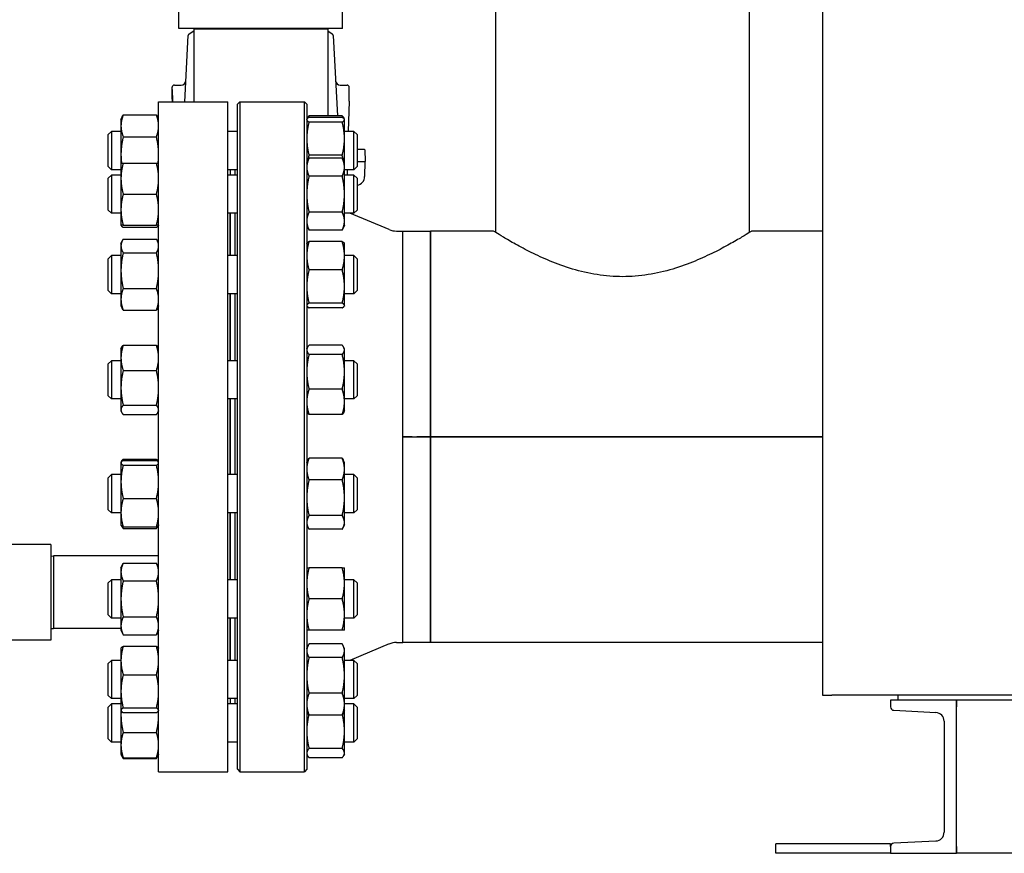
# Model space of a CAD drawing. Header units: inches. Extents: x 12 to 564, y 10 to 374.
# Tile 66 of 158: x 191 to 216, y 86 to 108. Entities that reach past the tile are written whole.
import ezdxf

# ---------------------------------------------------------------- set-up
doc = ezdxf.new("R2010")
doc.units = ezdxf.units.IN
doc.header["$LTSCALE"] = 16
doc.header["$MEASUREMENT"] = 0
doc.layers.add('Visible (ANSI)', color=7, linetype='Continuous', lineweight=30)

msp = doc.modelspace()

# ---------------------------------------------------------------- linework, layer by layer
at = {"layer": 'Visible (ANSI)'}
for p, q in [((211.595, 197.274), (211.595, 89.902)), ((203.058, 101.985), (203.058, 143.397)), ((209.683, 101.985), (209.683, 143.397)), ((194.777, 107.319), (194.777, 107.869)), ((199.057, 107.319), (199.057, 107.869)), ((199.057, 107.319), (194.777, 107.319)), ((195.167, 107.319), (195.167, 107.307)), ((195.167, 107.307), (198.667, 107.307)), ((195.167, 107.307), (195.167, 105.399)), ((198.666, 107.319), (198.667, 107.307)), ((198.667, 107.307), (198.667, 105.034)), ((194.932, 105.399), (195.023, 107.134)), ((195.023, 107.134), (195.023, 107.135)), ((195.049, 107.181), (195.167, 107.258)), ((198.667, 107.258), (198.784, 107.181)), ((198.811, 107.135), (198.811, 107.134)), ((198.811, 107.134), (198.921, 105.034)), ((194.601, 105.719), (194.603, 105.781)), ((194.601, 105.719), (194.609, 105.419)), ((194.662, 105.839), (194.836, 105.839)), ((198.997, 105.839), (199.172, 105.839)), ((199.224, 105.419), (199.232, 105.719)), ((199.224, 105.419), (199.232, 105.719)), ((199.232, 105.719), (199.231, 105.781)), ((194.597, 105.709), (194.602, 105.709)), ((194.597, 105.709), (194.602, 105.709)), ((194.597, 105.709), (194.605, 105.409)), ((194.597, 105.709), (194.597, 105.709)), ((194.602, 105.709), (194.597, 105.709)), ((194.251, 87.899), (194.251, 105.399)), ((194.251, 105.399), (196.061, 105.399)), ((194.605, 105.399), (194.605, 105.409)), ((194.61, 105.399), (194.609, 105.419)), ((194.609, 105.419), (194.61, 105.399)), ((196.061, 87.899), (196.061, 105.399)), ((196.311, 105.337), (196.373, 105.399)), ((196.311, 87.962), (196.311, 105.337)), ((196.373, 105.399), (196.373, 87.899)), ((196.373, 105.399), (198.058, 105.399)), ((198.058, 87.899), (198.058, 105.399)), ((198.121, 105.337), (198.058, 105.399)), ((198.121, 105.337), (198.121, 87.962)), ((199.224, 105.419), (199.204, 104.628)), ((199.224, 105.419), (199.204, 104.628)), ((193.267, 104.94), (193.298, 105.007)), ((193.325, 105.058), (194.192, 105.058)), ((194.251, 104.94), (194.22, 105.007)), ((198.121, 104.94), (198.124, 104.947)), ((198.124, 104.947), (198.134, 104.969)), ((199.046, 105.034), (198.179, 105.034)), ((199.046, 104.995), (198.179, 104.995)), ((199.102, 104.947), (199.092, 104.969)), ((199.105, 104.94), (199.102, 104.947)), ((193.267, 104.94), (193.267, 104.773)), ((193.267, 104.773), (193.267, 104.022)), ((199.046, 104.872), (198.179, 104.872)), ((199.105, 104.933), (199.105, 104.94)), ((199.105, 104.439), (199.105, 104.933)), ((192.936, 104.545), (193.019, 104.628)), ((192.936, 103.711), (192.936, 104.545)), ((193.019, 104.628), (193.019, 103.628)), ((193.267, 104.628), (193.019, 104.628)), ((193.325, 104.487), (194.192, 104.487)), ((196.311, 104.628), (196.061, 104.628)), ((199.353, 104.628), (199.105, 104.628)), ((199.105, 103.802), (199.105, 104.439)), ((199.353, 103.628), (199.353, 104.628)), ((199.436, 104.545), (199.353, 104.628)), ((199.436, 104.545), (199.436, 103.711)), ((193.267, 104.022), (193.267, 103.802)), ((198.121, 103.802), (198.179, 103.928)), ((199.046, 104.005), (198.179, 104.005)), ((199.046, 103.928), (198.179, 103.928)), ((199.105, 103.802), (199.046, 103.928)), ((199.436, 104.164), (199.616, 104.164)), ((199.636, 104.144), (199.643, 103.844)), ((192.936, 103.711), (193.019, 103.628)), ((193.267, 103.802), (193.267, 103.396)), ((193.325, 103.802), (194.192, 103.802)), ((199.105, 103.693), (199.105, 103.802)), ((199.105, 102.989), (199.105, 103.693)), ((199.436, 103.711), (199.353, 103.628)), ((199.436, 103.844), (199.643, 103.844)), ((199.633, 103.448), (199.643, 103.844)), ((192.936, 103.406), (193.019, 103.489)), ((192.936, 102.573), (192.936, 103.406)), ((193.267, 103.628), (193.019, 103.628)), ((193.019, 103.489), (193.019, 102.489)), ((193.267, 103.489), (193.019, 103.489)), ((196.311, 103.628), (196.061, 103.628)), ((196.311, 103.489), (196.061, 103.489)), ((196.126, 103.489), (196.126, 103.628)), ((196.246, 103.489), (196.246, 103.628)), ((199.046, 103.459), (198.179, 103.459)), ((199.353, 103.628), (199.105, 103.628)), ((199.353, 103.489), (199.105, 103.489)), ((199.178, 103.628), (199.174, 103.489)), ((199.353, 102.489), (199.353, 103.489)), ((199.436, 103.406), (199.353, 103.489)), ((199.436, 103.406), (199.436, 102.573)), ((193.267, 103.396), (193.267, 102.583)), ((193.325, 102.989), (194.192, 102.989)), ((199.105, 102.286), (199.105, 102.989)), ((192.936, 102.573), (193.019, 102.489)), ((193.267, 102.489), (193.019, 102.489)), ((193.267, 102.583), (193.267, 102.177)), ((196.311, 102.489), (196.061, 102.489)), ((196.121, 101.386), (196.121, 102.489)), ((196.126, 101.386), (196.126, 102.489)), ((196.246, 101.386), (196.246, 102.489)), ((196.251, 101.386), (196.251, 102.489)), ((199.046, 102.52), (198.179, 102.52)), ((199.353, 102.489), (199.105, 102.489)), ((200.272, 102.063), (199.249, 102.489)), ((199.436, 102.573), (199.353, 102.489)), ((193.267, 102.177), (193.27, 102.17)), ((193.325, 102.177), (194.192, 102.177)), ((193.325, 102.123), (194.192, 102.123)), ((194.251, 102.177), (194.248, 102.17)), ((198.121, 102.177), (198.179, 102.051)), ((199.105, 102.177), (199.046, 102.051)), ((199.105, 102.177), (199.105, 102.286)), ((199.046, 102.051), (198.179, 102.051)), ((200.464, 102.024), (200.631, 102.024)), ((200.631, 91.274), (200.631, 102.024)), ((200.631, 96.65), (200.631, 102.024)), ((202.996, 102.024), (201.356, 102.024)), ((201.356, 102.024), (201.356, 96.65)), ((201.356, 97.035), (201.356, 102.024)), ((211.595, 102.024), (209.746, 102.024)), ((193.267, 101.698), (193.298, 101.765)), ((193.267, 101.698), (193.267, 101.636)), ((193.267, 101.636), (193.267, 100.992)), ((193.325, 101.816), (194.192, 101.816)), ((194.251, 101.698), (194.22, 101.765)), ((198.121, 101.698), (198.124, 101.705)), ((199.046, 101.752), (198.179, 101.752)), ((199.105, 101.698), (199.102, 101.705)), ((199.105, 101.38), (199.105, 101.698)), ((192.936, 101.302), (193.019, 101.386)), ((193.019, 101.386), (193.019, 100.386)), ((193.267, 101.386), (193.019, 101.386)), ((193.325, 101.457), (194.192, 101.457)), ((196.311, 101.386), (196.061, 101.386)), ((199.353, 101.386), (199.105, 101.386)), ((199.105, 100.575), (199.105, 101.38)), ((199.353, 100.386), (199.353, 101.386)), ((199.436, 101.302), (199.353, 101.386)), ((192.936, 100.469), (192.936, 101.302)), ((199.436, 101.302), (199.436, 100.469)), ((193.267, 100.992), (193.267, 100.241)), ((199.046, 101.008), (198.179, 101.008)), ((199.105, 100.08), (199.105, 100.575)), ((192.936, 100.469), (193.019, 100.386)), ((193.267, 100.386), (193.019, 100.386)), ((193.325, 100.527), (194.192, 100.527)), ((196.311, 100.386), (196.061, 100.386)), ((196.121, 98.637), (196.121, 100.386)), ((196.126, 98.637), (196.126, 100.386)), ((196.246, 98.637), (196.246, 100.386)), ((196.251, 98.637), (196.251, 100.386)), ((199.353, 100.386), (199.105, 100.386)), ((199.436, 100.469), (199.353, 100.386)), ((193.267, 100.241), (193.267, 100.073)), ((193.267, 100.073), (193.298, 100.006)), ((194.251, 100.073), (194.22, 100.006)), ((198.121, 100.073), (198.124, 100.066)), ((199.046, 100.141), (198.179, 100.141)), ((199.105, 100.073), (199.102, 100.066)), ((199.105, 100.073), (199.105, 100.08)), ((193.325, 99.956), (194.192, 99.956)), ((199.046, 100.019), (198.179, 100.019)), ((193.325, 99.043), (194.192, 99.043)), ((199.046, 99.043), (198.179, 99.043)), ((193.267, 98.95), (193.28, 98.978)), ((193.267, 98.95), (193.267, 98.712)), ((194.251, 98.95), (194.238, 98.978)), ((198.121, 98.95), (198.134, 98.978)), ((199.046, 98.8), (198.179, 98.8)), ((199.105, 98.95), (199.092, 98.978)), ((199.105, 98.922), (199.105, 98.95)), ((199.105, 98.347), (199.105, 98.922)), ((192.936, 98.554), (193.019, 98.637)), ((192.936, 97.72), (192.936, 98.554)), ((193.019, 98.637), (193.019, 97.637)), ((193.267, 98.637), (193.019, 98.637)), ((193.267, 98.712), (193.267, 97.927)), ((196.311, 98.637), (196.061, 98.637)), ((199.353, 98.637), (199.105, 98.637)), ((199.353, 97.637), (199.353, 98.637)), ((199.436, 98.554), (199.353, 98.637)), ((199.436, 98.554), (199.436, 97.72)), ((193.325, 98.38), (194.192, 98.38)), ((199.105, 97.562), (199.105, 98.347)), ((193.267, 97.927), (193.267, 97.352)), ((199.046, 97.894), (198.179, 97.894)), ((192.936, 97.72), (193.019, 97.637)), ((193.267, 97.637), (193.019, 97.637)), ((196.311, 97.637), (196.061, 97.637)), ((196.121, 95.662), (196.121, 97.637)), ((196.126, 95.662), (196.126, 97.637)), ((196.246, 95.662), (196.246, 97.637)), ((196.251, 95.662), (196.251, 97.637)), ((199.353, 97.637), (199.105, 97.637)), ((199.105, 97.325), (199.105, 97.562)), ((199.436, 97.72), (199.353, 97.637)), ((193.267, 97.352), (193.267, 97.325)), ((193.267, 97.325), (193.28, 97.296)), ((193.325, 97.474), (194.192, 97.474)), ((193.325, 97.231), (194.192, 97.231)), ((194.251, 97.325), (194.238, 97.296)), ((198.121, 97.325), (198.134, 97.296)), ((199.046, 97.231), (198.179, 97.231)), ((199.105, 97.325), (199.092, 97.296)), ((201.356, 96.65), (201.356, 97.035)), ((200.631, 91.274), (200.631, 96.649)), ((200.871, 96.65), (200.871, 96.649)), ((200.871, 96.65), (201.356, 96.65)), ((200.871, 96.649), (201.356, 96.649)), ((200.996, 96.65), (201.356, 96.65)), ((200.996, 96.649), (200.996, 96.65)), ((201.356, 96.65), (200.996, 96.65)), ((200.996, 96.65), (200.996, 96.65)), ((201.356, 96.649), (200.996, 96.649)), ((200.996, 96.649), (201.356, 96.649)), ((200.996, 96.649), (200.996, 96.649)), ((201.356, 96.65), (211.595, 96.65)), ((211.595, 96.649), (201.356, 96.649)), ((201.356, 96.649), (201.356, 91.274)), ((201.356, 96.264), (201.356, 96.649)), ((201.356, 91.274), (201.356, 96.264)), ((193.267, 95.974), (193.27, 95.981)), ((193.267, 95.974), (193.267, 95.967)), ((193.267, 95.967), (193.267, 95.473)), ((193.27, 95.981), (193.28, 96.003)), ((193.325, 96.068), (194.192, 96.068)), ((193.325, 96.029), (194.192, 96.029)), ((194.248, 95.981), (194.238, 96.003)), ((194.251, 95.974), (194.248, 95.981)), ((198.121, 95.974), (198.152, 96.041)), ((199.046, 96.092), (198.179, 96.092)), ((199.105, 95.974), (199.074, 96.041)), ((199.105, 95.806), (199.105, 95.974)), ((193.325, 95.906), (194.192, 95.906)), ((199.105, 95.056), (199.105, 95.806)), ((192.936, 95.579), (193.019, 95.662)), ((192.936, 94.745), (192.936, 95.579)), ((193.019, 95.662), (193.019, 94.662)), ((193.267, 95.662), (193.019, 95.662)), ((193.267, 95.473), (193.267, 94.667)), ((196.311, 95.662), (196.061, 95.662)), ((199.046, 95.521), (198.179, 95.521)), ((199.353, 95.662), (199.105, 95.662)), ((199.353, 94.662), (199.353, 95.662)), ((199.436, 95.579), (199.353, 95.662)), ((199.436, 95.579), (199.436, 94.745)), ((193.325, 95.039), (194.192, 95.039)), ((199.105, 94.411), (199.105, 95.056)), ((192.936, 94.745), (193.019, 94.662)), ((193.267, 94.662), (193.019, 94.662)), ((193.267, 94.667), (193.267, 94.349)), ((196.311, 94.662), (196.061, 94.662)), ((196.121, 92.913), (196.121, 94.662)), ((196.126, 92.913), (196.126, 94.662)), ((196.246, 92.913), (196.246, 94.662)), ((196.251, 92.913), (196.251, 94.662)), ((199.353, 94.662), (199.105, 94.662)), ((199.436, 94.745), (199.353, 94.662)), ((199.046, 94.591), (198.179, 94.591)), ((199.105, 94.349), (199.105, 94.411)), ((193.267, 94.349), (193.27, 94.342)), ((193.27, 94.342), (193.28, 94.321)), ((193.325, 94.295), (194.192, 94.295)), ((193.325, 94.256), (194.192, 94.256)), ((194.248, 94.342), (194.238, 94.321)), ((194.251, 94.349), (194.248, 94.342)), ((198.121, 94.349), (198.152, 94.282)), ((199.046, 94.232), (198.179, 94.232)), ((199.105, 94.349), (199.074, 94.282)), ((191.438, 93.837), (189.688, 93.837)), ((191.438, 93.837), (191.438, 91.337)), ((191.438, 93.535), (191.501, 93.537)), ((191.501, 93.537), (191.501, 91.637)), ((194.251, 93.537), (191.501, 93.537)), ((193.267, 93.226), (193.325, 93.351)), ((193.267, 93.226), (193.267, 93.117)), ((193.267, 93.117), (193.267, 92.413)), ((193.325, 93.351), (194.192, 93.351)), ((194.251, 93.226), (194.192, 93.351)), ((199.046, 93.226), (198.179, 93.226)), ((199.105, 92.819), (199.105, 93.226)), ((192.936, 92.83), (193.019, 92.913)), ((193.019, 92.913), (193.019, 91.913)), ((193.267, 92.913), (193.019, 92.913)), ((193.325, 92.882), (194.192, 92.882)), ((196.311, 92.913), (196.061, 92.913)), ((199.353, 92.913), (199.105, 92.913)), ((199.353, 91.913), (199.353, 92.913)), ((199.436, 92.83), (199.353, 92.913)), ((192.936, 91.997), (192.936, 92.83)), ((199.105, 92.007), (199.105, 92.819)), ((199.436, 92.83), (199.436, 91.997)), ((193.267, 92.413), (193.267, 91.71)), ((199.046, 92.413), (198.179, 92.413)), ((192.936, 91.997), (193.019, 91.913)), ((193.267, 91.913), (193.019, 91.913)), ((193.325, 91.944), (194.192, 91.944)), ((196.311, 91.913), (196.061, 91.913)), ((196.121, 90.809), (196.121, 91.913)), ((196.126, 90.809), (196.126, 91.913)), ((196.246, 90.809), (196.246, 91.913)), ((196.251, 90.809), (196.251, 91.913)), ((199.105, 91.601), (199.105, 92.007)), ((199.353, 91.913), (199.105, 91.913)), ((199.436, 91.997), (199.353, 91.913)), ((191.438, 91.639), (191.501, 91.637)), ((193.267, 91.637), (191.501, 91.637)), ((193.267, 91.71), (193.267, 91.601)), ((193.267, 91.601), (193.325, 91.475)), ((194.251, 91.601), (194.192, 91.475)), ((199.046, 91.601), (198.179, 91.601)), ((191.438, 91.337), (189.688, 91.337)), ((193.325, 91.475), (194.192, 91.475)), ((193.267, 91.122), (193.27, 91.129)), ((193.267, 91.122), (193.267, 90.804)), ((193.325, 91.176), (194.192, 91.176)), ((194.251, 91.122), (194.248, 91.129)), ((198.121, 91.122), (198.152, 91.189)), ((199.046, 91.24), (198.179, 91.24)), ((199.105, 91.122), (199.074, 91.189)), ((199.105, 91.06), (199.105, 91.122)), ((199.105, 90.416), (199.105, 91.06)), ((200.272, 91.236), (199.249, 90.809)), ((200.464, 91.274), (200.631, 91.274)), ((211.595, 91.274), (201.356, 91.274)), ((192.936, 90.726), (193.019, 90.809)), ((193.019, 90.809), (193.019, 89.809)), ((193.267, 90.809), (193.019, 90.809)), ((193.267, 90.804), (193.267, 89.999)), ((196.311, 90.809), (196.061, 90.809)), ((199.046, 90.881), (198.179, 90.881)), ((199.353, 90.809), (199.105, 90.809)), ((199.353, 89.809), (199.353, 90.809)), ((199.436, 90.726), (199.353, 90.809)), ((192.936, 89.893), (192.936, 90.726)), ((199.436, 90.726), (199.436, 89.893)), ((193.325, 90.432), (194.192, 90.432)), ((199.105, 89.665), (199.105, 90.416)), ((192.936, 89.893), (193.019, 89.809)), ((193.267, 89.809), (193.019, 89.809)), ((193.267, 89.999), (193.267, 89.504)), ((196.311, 89.809), (196.061, 89.809)), ((196.126, 89.671), (196.126, 89.809)), ((196.246, 89.671), (196.246, 89.809)), ((199.046, 89.95), (198.179, 89.95)), ((199.353, 89.809), (199.105, 89.809)), ((199.436, 89.893), (199.353, 89.809)), ((211.595, 89.902), (211.834, 89.902)), ((217.595, 89.902), (211.834, 89.902)), ((213.558, 89.902), (213.558, 89.767)), ((192.936, 89.588), (193.019, 89.671)), ((192.936, 88.754), (192.936, 89.588)), ((193.019, 89.671), (193.019, 88.671)), ((193.267, 89.671), (193.019, 89.671)), ((193.325, 89.565), (194.192, 89.565)), ((196.311, 89.671), (196.061, 89.671)), ((199.353, 89.671), (199.105, 89.671)), ((199.105, 89.497), (199.105, 89.665)), ((199.353, 88.671), (199.353, 89.671)), ((199.436, 89.588), (199.353, 89.671)), ((199.436, 89.588), (199.436, 88.754)), ((215.091, 89.767), (213.371, 89.767)), ((213.371, 89.767), (213.371, 89.591)), ((384.151, 89.767), (215.091, 89.767)), ((215.091, 89.767), (215.091, 89.591)), ((215.091, 85.767), (215.091, 89.767)), ((193.267, 89.504), (193.267, 89.497)), ((193.267, 89.497), (193.267, 89.381)), ((193.267, 89.497), (193.27, 89.49)), ((193.267, 89.381), (193.267, 88.596)), ((193.325, 89.443), (194.192, 89.443)), ((194.251, 89.497), (194.248, 89.49)), ((198.121, 89.497), (198.152, 89.43)), ((199.046, 89.379), (198.179, 89.379)), ((199.105, 89.497), (199.074, 89.43)), ((199.105, 88.961), (199.105, 89.497)), ((213.454, 89.504), (214.554, 89.446)), ((214.77, 89.218), (214.77, 86.317)), ((192.936, 88.754), (193.019, 88.671)), ((193.325, 88.928), (194.192, 88.928)), ((199.105, 88.386), (199.105, 88.961)), ((199.436, 88.754), (199.353, 88.671)), ((193.267, 88.671), (193.019, 88.671)), ((193.267, 88.596), (193.267, 88.358)), ((196.311, 88.671), (196.061, 88.671)), ((199.046, 88.508), (198.179, 88.508)), ((199.353, 88.671), (199.105, 88.671)), ((193.267, 88.358), (193.28, 88.33)), ((193.28, 88.33), (193.298, 88.292)), ((193.325, 88.265), (194.192, 88.265)), ((193.325, 88.241), (194.192, 88.241)), ((194.238, 88.33), (194.22, 88.292)), ((194.251, 88.358), (194.238, 88.33)), ((198.121, 88.358), (198.134, 88.33)), ((199.046, 88.265), (198.179, 88.265)), ((199.105, 88.358), (199.092, 88.33)), ((199.105, 88.358), (199.105, 88.386)), ((194.251, 87.899), (196.061, 87.899)), ((196.311, 87.962), (196.373, 87.899)), ((196.373, 87.899), (198.058, 87.899)), ((198.121, 87.962), (198.058, 87.899)), ((213.371, 86.017), (210.371, 86.017)), ((210.371, 85.767), (210.371, 86.017)), ((213.371, 85.943), (213.371, 86.017)), ((213.371, 85.943), (213.371, 85.767)), ((214.554, 86.089), (213.454, 86.031)), ((215.091, 85.943), (215.091, 85.767)), ((213.371, 85.767), (210.371, 85.767)), ((213.371, 85.767), (215.091, 85.767)), ((384.151, 85.767), (215.091, 85.767))]:
    msp.add_line(p, q, dxfattribs=at)
for centre, radius, start, end in [((195.082, 107.132), 0.059, 123.2168, 177), ((198.752, 107.132), 0.059, 3, 56.7832), ((194.662, 105.78), 0.059, 90, 178.5), ((194.836, 105.964), 0.125, 270, 357), ((198.997, 105.964), 0.125, 183, 270), ((199.172, 105.78), 0.059, 1.5, 90), ((199.616, 104.144), 0.02, 1.5, 90), ((199.397, 103.455), 0.236, 279.4876, 358.5), ((200.464, 102.524), 0.5, 247.3741, 270), ((200.464, 90.774), 0.5, 90, 112.6259), ((213.459, 89.591), 0.088, 180, 267.0004), ((214.542, 89.218), 0.228, 0, 87.0004), ((214.542, 86.317), 0.228, 272.9996, 0), ((213.459, 85.943), 0.088, 92.9996, 180)]:
    msp.add_arc(centre, radius, start, end, dxfattribs=at)
for points, knots in [([(194.609, 105.419), (194.609, 105.432), (194.609, 105.444), (194.608, 105.469), (194.608, 105.481), (194.607, 105.516), (194.606, 105.538), (194.605, 105.573), (194.605, 105.585), (194.604, 105.604), (194.604, 105.611), (194.604, 105.625), (194.604, 105.632), (194.603, 105.645), (194.603, 105.651), (194.603, 105.667), (194.603, 105.676), (194.602, 105.695), (194.602, 105.704), (194.602, 105.713), (194.602, 105.715), (194.601, 105.718), (194.601, 105.719), (194.601, 105.719)], [0.000001, 0.000001, 0.000001, 0.000001, 0.114593, 0.114593, 0.228683, 0.228683, 0.457781, 0.457781, 0.610807, 0.610807, 0.69838, 0.69838, 0.798288, 0.798288, 0.898289, 0.898289, 1.07325, 1.07325, 1.335328, 1.335328, 1.465633, 1.465633, 1.596542, 1.596542, 1.596542, 1.596542]), ([(209.746, 102.024), (209.746, 102.024), (209.724, 102.011), (209.636, 101.956), (209.569, 101.915), (209.394, 101.811), (209.287, 101.748), (209.041, 101.611), (208.903, 101.538), (208.61, 101.393), (208.445, 101.316), (208.083, 101.166), (207.886, 101.094), (207.474, 100.971), (207.257, 100.92), (206.816, 100.851), (206.591, 100.833), (206.151, 100.833), (205.926, 100.851), (205.485, 100.92), (205.268, 100.971), (204.855, 101.094), (204.659, 101.166), (204.297, 101.316), (204.131, 101.393), (203.839, 101.538), (203.7, 101.611), (203.455, 101.748), (203.347, 101.811), (203.173, 101.915), (203.106, 101.956), (203.017, 102.011), (202.996, 102.024), (202.996, 102.024)], [13.375432, 13.375432, 13.375432, 13.375432, 15.040571, 15.040571, 16.70571, 16.70571, 18.37085, 18.37085, 20.035989, 20.035989, 21.714708, 21.714708, 23.393426, 23.393426, 25.072145, 25.072145, 26.750864, 26.750864, 28.429583, 28.429583, 30.108301, 30.108301, 31.78702, 31.78702, 33.465739, 33.465739, 35.130878, 35.130878, 36.796017, 36.796017, 38.461157, 38.461157, 40.126296, 40.126296, 40.126296, 40.126296])]:
    msp.add_open_spline(points, degree=3, knots=knots, dxfattribs=at)
for points, weights in [([(193.325, 105.058), (193.267, 104.905), (193.267, 104.773)], [1, 1.0379548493, 1]), ([(193.298, 105.007), (193.31, 105.032), (193.325, 105.058)], [1.01477953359, 1.01005189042, 1]), ([(194.192, 105.058), (194.208, 105.032), (194.22, 105.007)], [1, 1.01005189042, 1.01477953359]), ([(194.251, 104.773), (194.251, 104.905), (194.192, 105.058)], [1, 1.0379548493, 1]), ([(198.179, 104.995), (198.121, 104.962), (198.121, 104.933)], [1, 1.0379548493, 1]), ([(198.134, 104.969), (198.149, 105), (198.179, 105.034)], [1.01895290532, 1.01965956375, 1]), ([(198.179, 105.034), (198.171, 105.01), (198.164, 104.986)], [1, 1.00508876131, 1.00881298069]), ([(199.046, 105.034), (199.077, 105), (199.092, 104.969)], [1, 1.01965956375, 1.01895290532]), ([(199.061, 104.986), (199.054, 105.01), (199.046, 105.034)], [1.00881298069, 1.00508876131, 1]), ([(199.105, 104.933), (199.105, 104.962), (199.046, 104.995)], [1, 1.0379548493, 1]), ([(193.267, 104.773), (193.267, 104.64), (193.325, 104.487)], [1, 1.0379548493, 1]), ([(194.192, 104.487), (194.251, 104.64), (194.251, 104.773)], [1, 1.0379548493, 1]), ([(198.121, 104.933), (198.121, 104.905), (198.179, 104.872)], [1, 1.0379548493, 1]), ([(198.179, 104.872), (198.121, 104.64), (198.121, 104.439)], [1, 1.0379548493, 1]), ([(199.046, 104.872), (199.105, 104.905), (199.105, 104.933)], [1, 1.0379548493, 1]), ([(199.105, 104.439), (199.105, 104.64), (199.046, 104.872)], [1, 1.0379548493, 1]), ([(193.325, 104.487), (193.267, 104.238), (193.267, 104.022)], [1, 1.0379548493, 1]), ([(194.251, 104.022), (194.251, 104.238), (194.192, 104.487)], [1, 1.0379548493, 1]), ([(198.121, 104.439), (198.121, 104.238), (198.179, 104.005)], [1, 1.0379548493, 1]), ([(199.046, 104.005), (199.105, 104.238), (199.105, 104.439)], [1, 1.0379548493, 1]), ([(193.267, 104.022), (193.267, 103.914), (193.281, 103.802)], [1, 1.01863965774, 1.01897141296]), ([(194.237, 103.802), (194.251, 103.914), (194.251, 104.022)], [1.01897141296, 1.01863965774, 1]), ([(198.179, 103.928), (198.121, 103.802), (198.121, 103.693)], [1, 1.0379548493, 1]), ([(198.179, 104.005), (198.155, 103.921), (198.141, 103.844)], [1, 1.01570169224, 1.01841199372]), ([(199.085, 103.844), (199.071, 103.921), (199.046, 104.005)], [1.01841199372, 1.01570169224, 1]), ([(199.105, 103.693), (199.105, 103.802), (199.046, 103.928)], [1, 1.0379548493, 1]), ([(193.267, 103.802), (193.267, 103.802), (193.325, 103.802)], [1, 1.0379548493, 1]), ([(193.325, 103.802), (193.267, 103.584), (193.267, 103.396)], [1, 1.0379548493, 1]), ([(194.192, 103.802), (194.251, 103.802), (194.251, 103.802)], [1, 1.0379548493, 1]), ([(194.251, 103.396), (194.251, 103.584), (194.192, 103.802)], [1, 1.0379548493, 1]), ([(198.121, 103.693), (198.121, 103.584), (198.179, 103.459)], [1, 1.0379548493, 1]), ([(199.046, 103.459), (199.105, 103.584), (199.105, 103.693)], [1, 1.0379548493, 1]), ([(198.179, 103.459), (198.121, 103.207), (198.121, 102.989)], [1, 1.0379548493, 1]), ([(199.105, 102.989), (199.105, 103.207), (199.046, 103.459)], [1, 1.0379548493, 1]), ([(193.267, 103.396), (193.267, 103.207), (193.325, 102.989)], [1, 1.0379548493, 1]), ([(194.192, 102.989), (194.251, 103.207), (194.251, 103.396)], [1, 1.0379548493, 1]), ([(193.325, 102.989), (193.267, 102.772), (193.267, 102.583)], [1, 1.0379548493, 1]), ([(194.251, 102.583), (194.251, 102.772), (194.192, 102.989)], [1, 1.0379548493, 1]), ([(198.121, 102.989), (198.121, 102.772), (198.179, 102.52)], [1, 1.0379548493, 1]), ([(199.046, 102.52), (199.105, 102.772), (199.105, 102.989)], [1, 1.0379548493, 1]), ([(193.267, 102.583), (193.267, 102.395), (193.325, 102.177)], [1, 1.0379548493, 1]), ([(194.192, 102.177), (194.251, 102.395), (194.251, 102.583)], [1, 1.0379548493, 1]), ([(198.179, 102.52), (198.121, 102.395), (198.121, 102.286)], [1, 1.0379548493, 1]), ([(199.105, 102.286), (199.105, 102.395), (199.046, 102.52)], [1, 1.0379548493, 1]), ([(193.325, 102.177), (193.267, 102.177), (193.267, 102.177)], [1, 1.0379548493, 1]), ([(193.268, 102.177), (193.274, 102.152), (193.325, 102.123)], [1.00791402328, 1.03346724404, 1]), ([(194.251, 102.177), (194.251, 102.177), (194.192, 102.177)], [1, 1.0379548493, 1]), ([(194.192, 102.123), (194.244, 102.152), (194.25, 102.177)], [1, 1.03346724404, 1.00791402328]), ([(198.121, 102.286), (198.121, 102.177), (198.179, 102.051)], [1, 1.0379548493, 1]), ([(199.046, 102.051), (199.105, 102.177), (199.105, 102.286)], [1, 1.0379548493, 1]), ([(193.325, 101.816), (193.267, 101.72), (193.267, 101.636)], [1, 1.0379548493, 1]), ([(193.267, 101.636), (193.267, 101.553), (193.325, 101.457)], [1, 1.0379548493, 1]), ([(194.251, 101.636), (194.251, 101.72), (194.192, 101.816)], [1, 1.0379548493, 1]), ([(194.192, 101.457), (194.251, 101.553), (194.251, 101.636)], [1, 1.0379548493, 1]), ([(198.179, 101.752), (198.121, 101.553), (198.121, 101.38)], [1, 1.0379548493, 1]), ([(198.124, 101.705), (198.134, 101.727), (198.179, 101.752)], [1.01375847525, 1.02892942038, 1]), ([(199.105, 101.38), (199.105, 101.553), (199.046, 101.752)], [1, 1.0379548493, 1]), ([(199.046, 101.752), (199.091, 101.727), (199.102, 101.705)], [1, 1.02892942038, 1.01375847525]), ([(193.325, 101.457), (193.267, 101.208), (193.267, 100.992)], [1, 1.0379548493, 1]), ([(194.251, 100.992), (194.251, 101.208), (194.192, 101.457)], [1, 1.0379548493, 1]), ([(198.121, 101.38), (198.121, 101.208), (198.179, 101.008)], [1, 1.0379548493, 1]), ([(199.046, 101.008), (199.105, 101.208), (199.105, 101.38)], [1, 1.0379548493, 1]), ([(193.267, 100.992), (193.267, 100.776), (193.325, 100.527)], [1, 1.0379548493, 1]), ([(194.192, 100.527), (194.251, 100.776), (194.251, 100.992)], [1, 1.0379548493, 1]), ([(198.179, 101.008), (198.121, 100.776), (198.121, 100.575)], [1, 1.0379548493, 1]), ([(199.105, 100.575), (199.105, 100.776), (199.046, 101.008)], [1, 1.0379548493, 1]), ([(198.121, 100.575), (198.121, 100.374), (198.179, 100.141)], [1, 1.0379548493, 1]), ([(199.046, 100.141), (199.105, 100.374), (199.105, 100.575)], [1, 1.0379548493, 1]), ([(193.325, 100.527), (193.267, 100.374), (193.267, 100.241)], [1, 1.0379548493, 1]), ([(194.251, 100.241), (194.251, 100.374), (194.192, 100.527)], [1, 1.0379548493, 1]), ([(193.267, 100.241), (193.267, 100.109), (193.325, 99.956)], [1, 1.0379548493, 1]), ([(194.192, 99.956), (194.251, 100.109), (194.251, 100.241)], [1, 1.0379548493, 1]), ([(198.179, 100.141), (198.121, 100.109), (198.121, 100.08)], [1, 1.0379548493, 1]), ([(198.121, 100.08), (198.121, 100.052), (198.179, 100.019)], [1, 1.0379548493, 1]), ([(199.105, 100.08), (199.105, 100.109), (199.046, 100.141)], [1, 1.0379548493, 1]), ([(199.046, 100.019), (199.105, 100.052), (199.105, 100.08)], [1, 1.0379548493, 1]), ([(193.325, 99.956), (193.31, 99.982), (193.298, 100.006)], [1, 1.01005189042, 1.01477953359]), ([(194.22, 100.006), (194.208, 99.982), (194.192, 99.956)], [1.01477953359, 1.01005189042, 1]), ([(193.325, 99.043), (193.267, 98.865), (193.267, 98.712)], [1, 1.0379548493, 1]), ([(193.28, 98.978), (193.295, 99.009), (193.325, 99.043)], [1.01895290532, 1.01965956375, 1]), ([(194.192, 99.043), (194.223, 99.009), (194.238, 98.978)], [1, 1.01965956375, 1.01895290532]), ([(194.251, 98.712), (194.251, 98.865), (194.192, 99.043)], [1, 1.0379548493, 1]), ([(198.179, 99.043), (198.121, 98.978), (198.121, 98.922)], [1, 1.0379548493, 1]), ([(199.105, 98.922), (199.105, 98.978), (199.046, 99.043)], [1, 1.0379548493, 1]), ([(198.121, 98.922), (198.121, 98.865), (198.179, 98.8)], [1, 1.0379548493, 1]), ([(198.179, 98.8), (198.121, 98.558), (198.121, 98.347)], [1, 1.0379548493, 1]), ([(199.046, 98.8), (199.105, 98.865), (199.105, 98.922)], [1, 1.0379548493, 1]), ([(199.105, 98.347), (199.105, 98.558), (199.046, 98.8)], [1, 1.0379548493, 1]), ([(193.267, 98.712), (193.267, 98.558), (193.325, 98.38)], [1, 1.0379548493, 1]), ([(194.192, 98.38), (194.251, 98.558), (194.251, 98.712)], [1, 1.0379548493, 1]), ([(193.325, 98.38), (193.267, 98.137), (193.267, 97.927)], [1, 1.0379548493, 1]), ([(194.251, 97.927), (194.251, 98.137), (194.192, 98.38)], [1, 1.0379548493, 1]), ([(198.121, 98.347), (198.121, 98.137), (198.179, 97.894)], [1, 1.0379548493, 1]), ([(199.046, 97.894), (199.105, 98.137), (199.105, 98.347)], [1, 1.0379548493, 1]), ([(193.267, 97.927), (193.267, 97.716), (193.325, 97.474)], [1, 1.0379548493, 1]), ([(194.192, 97.474), (194.251, 97.716), (194.251, 97.927)], [1, 1.0379548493, 1]), ([(198.179, 97.894), (198.121, 97.716), (198.121, 97.562)], [1, 1.0379548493, 1]), ([(199.105, 97.562), (199.105, 97.716), (199.046, 97.894)], [1, 1.0379548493, 1]), ([(198.121, 97.562), (198.121, 97.409), (198.179, 97.231)], [1, 1.0379548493, 1]), ([(199.046, 97.231), (199.105, 97.409), (199.105, 97.562)], [1, 1.0379548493, 1]), ([(193.325, 97.474), (193.267, 97.409), (193.267, 97.352)], [1, 1.0379548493, 1]), ([(193.267, 97.352), (193.267, 97.296), (193.325, 97.231)], [1, 1.0379548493, 1]), ([(194.251, 97.352), (194.251, 97.409), (194.192, 97.474)], [1, 1.0379548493, 1]), ([(194.192, 97.231), (194.251, 97.296), (194.251, 97.352)], [1, 1.0379548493, 1]), ([(198.179, 97.231), (198.149, 97.265), (198.134, 97.296)], [1, 1.01965956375, 1.01895290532]), ([(199.092, 97.296), (199.077, 97.265), (199.046, 97.231)], [1.01895290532, 1.01965956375, 1]), ([(193.325, 96.029), (193.267, 95.996), (193.267, 95.967)], [1, 1.0379548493, 1]), ([(193.267, 95.967), (193.267, 95.939), (193.325, 95.906)], [1, 1.0379548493, 1]), ([(193.28, 96.003), (193.295, 96.034), (193.325, 96.068)], [1.01895290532, 1.01965956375, 1]), ([(193.325, 96.068), (193.317, 96.044), (193.31, 96.02)], [1, 1.00508876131, 1.00881298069]), ([(194.207, 96.02), (194.2, 96.044), (194.192, 96.068)], [1.00881298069, 1.00508876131, 1]), ([(194.192, 96.068), (194.223, 96.034), (194.238, 96.003)], [1, 1.01965956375, 1.01895290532]), ([(194.251, 95.967), (194.251, 95.996), (194.192, 96.029)], [1, 1.0379548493, 1]), ([(194.192, 95.906), (194.251, 95.939), (194.251, 95.967)], [1, 1.0379548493, 1]), ([(198.179, 96.092), (198.121, 95.939), (198.121, 95.806)], [1, 1.0379548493, 1]), ([(198.152, 96.041), (198.164, 96.066), (198.179, 96.092)], [1.01477953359, 1.01005189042, 1]), ([(199.105, 95.806), (199.105, 95.939), (199.046, 96.092)], [1, 1.0379548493, 1]), ([(199.046, 96.092), (199.062, 96.066), (199.074, 96.041)], [1, 1.01005189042, 1.01477953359]), ([(193.325, 95.906), (193.267, 95.674), (193.267, 95.473)], [1, 1.0379548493, 1]), ([(194.251, 95.473), (194.251, 95.674), (194.192, 95.906)], [1, 1.0379548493, 1]), ([(198.121, 95.806), (198.121, 95.674), (198.179, 95.521)], [1, 1.0379548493, 1]), ([(199.046, 95.521), (199.105, 95.674), (199.105, 95.806)], [1, 1.0379548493, 1]), ([(193.267, 95.473), (193.267, 95.272), (193.325, 95.039)], [1, 1.0379548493, 1]), ([(194.192, 95.039), (194.251, 95.272), (194.251, 95.473)], [1, 1.0379548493, 1]), ([(198.179, 95.521), (198.121, 95.272), (198.121, 95.056)], [1, 1.0379548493, 1]), ([(199.105, 95.056), (199.105, 95.272), (199.046, 95.521)], [1, 1.0379548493, 1]), ([(193.325, 95.039), (193.267, 94.84), (193.267, 94.667)], [1, 1.0379548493, 1]), ([(194.251, 94.667), (194.251, 94.84), (194.192, 95.039)], [1, 1.0379548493, 1]), ([(198.121, 95.056), (198.121, 94.84), (198.179, 94.591)], [1, 1.0379548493, 1]), ([(199.046, 94.591), (199.105, 94.84), (199.105, 95.056)], [1, 1.0379548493, 1]), ([(193.267, 94.667), (193.267, 94.495), (193.325, 94.295)], [1, 1.0379548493, 1]), ([(194.192, 94.295), (194.251, 94.495), (194.251, 94.667)], [1, 1.0379548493, 1]), ([(198.179, 94.591), (198.121, 94.495), (198.121, 94.411)], [1, 1.0379548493, 1]), ([(198.121, 94.411), (198.121, 94.328), (198.179, 94.232)], [1, 1.0379548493, 1]), ([(199.105, 94.411), (199.105, 94.495), (199.046, 94.591)], [1, 1.0379548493, 1]), ([(199.046, 94.232), (199.105, 94.328), (199.105, 94.411)], [1, 1.0379548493, 1]), ([(193.325, 94.295), (193.28, 94.32), (193.27, 94.342)], [1, 1.02892942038, 1.01375847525]), ([(193.274, 94.335), (193.287, 94.298), (193.325, 94.256)], [1.01746737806, 1.02433062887, 1]), ([(194.248, 94.342), (194.237, 94.32), (194.192, 94.295)], [1.01375847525, 1.02892942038, 1]), ([(194.192, 94.256), (194.23, 94.298), (194.243, 94.335)], [1, 1.02433062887, 1.01746737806]), ([(193.325, 93.351), (193.267, 93.226), (193.267, 93.117)], [1, 1.0379548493, 1]), ([(193.267, 93.117), (193.267, 93.008), (193.325, 92.882)], [1, 1.0379548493, 1]), ([(194.251, 93.117), (194.251, 93.226), (194.192, 93.351)], [1, 1.0379548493, 1]), ([(194.192, 92.882), (194.251, 93.008), (194.251, 93.117)], [1, 1.0379548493, 1]), ([(198.179, 93.226), (198.121, 93.008), (198.121, 92.819)], [1, 1.0379548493, 1]), ([(198.121, 93.226), (198.121, 93.226), (198.179, 93.226)], [1, 1.0379548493, 1]), ([(199.105, 92.819), (199.105, 93.008), (199.046, 93.226)], [1, 1.0379548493, 1]), ([(199.046, 93.226), (199.105, 93.226), (199.105, 93.226)], [1, 1.0379548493, 1]), ([(193.325, 92.882), (193.267, 92.631), (193.267, 92.413)], [1, 1.0379548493, 1]), ([(194.251, 92.413), (194.251, 92.631), (194.192, 92.882)], [1, 1.0379548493, 1]), ([(198.121, 92.819), (198.121, 92.631), (198.179, 92.413)], [1, 1.0379548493, 1]), ([(199.046, 92.413), (199.105, 92.631), (199.105, 92.819)], [1, 1.0379548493, 1]), ([(193.267, 92.413), (193.267, 92.196), (193.325, 91.944)], [1, 1.0379548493, 1]), ([(194.192, 91.944), (194.251, 92.196), (194.251, 92.413)], [1, 1.0379548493, 1]), ([(198.179, 92.413), (198.121, 92.196), (198.121, 92.007)], [1, 1.0379548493, 1]), ([(199.105, 92.007), (199.105, 92.196), (199.046, 92.413)], [1, 1.0379548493, 1]), ([(193.325, 91.944), (193.267, 91.818), (193.267, 91.71)], [1, 1.0379548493, 1]), ([(194.251, 91.71), (194.251, 91.818), (194.192, 91.944)], [1, 1.0379548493, 1]), ([(198.121, 92.007), (198.121, 91.818), (198.179, 91.601)], [1, 1.0379548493, 1]), ([(199.046, 91.601), (199.105, 91.818), (199.105, 92.007)], [1, 1.0379548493, 1]), ([(193.267, 91.71), (193.267, 91.601), (193.325, 91.475)], [1, 1.0379548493, 1]), ([(194.192, 91.475), (194.251, 91.601), (194.251, 91.71)], [1, 1.0379548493, 1]), ([(198.179, 91.601), (198.121, 91.601), (198.121, 91.601)], [1, 1.0379548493, 1]), ([(199.105, 91.601), (199.105, 91.601), (199.046, 91.601)], [1, 1.0379548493, 1]), ([(193.325, 91.176), (193.267, 90.977), (193.267, 90.804)], [1, 1.0379548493, 1]), ([(193.27, 91.129), (193.28, 91.151), (193.325, 91.176)], [1.01375847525, 1.02892942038, 1]), ([(194.251, 90.804), (194.251, 90.977), (194.192, 91.176)], [1, 1.0379548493, 1]), ([(194.192, 91.176), (194.237, 91.151), (194.248, 91.129)], [1, 1.02892942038, 1.01375847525]), ([(198.179, 91.24), (198.121, 91.143), (198.121, 91.06)], [1, 1.0379548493, 1]), ([(198.121, 91.06), (198.121, 90.977), (198.179, 90.881)], [1, 1.0379548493, 1]), ([(199.105, 91.06), (199.105, 91.143), (199.046, 91.24)], [1, 1.0379548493, 1]), ([(199.046, 90.881), (199.105, 90.977), (199.105, 91.06)], [1, 1.0379548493, 1]), ([(193.267, 90.804), (193.267, 90.631), (193.325, 90.432)], [1, 1.0379548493, 1]), ([(194.192, 90.432), (194.251, 90.631), (194.251, 90.804)], [1, 1.0379548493, 1]), ([(198.179, 90.881), (198.121, 90.631), (198.121, 90.416)], [1, 1.0379548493, 1]), ([(199.105, 90.416), (199.105, 90.631), (199.046, 90.881)], [1, 1.0379548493, 1]), ([(193.325, 90.432), (193.267, 90.2), (193.267, 89.999)], [1, 1.0379548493, 1]), ([(194.251, 89.999), (194.251, 90.2), (194.192, 90.432)], [1, 1.0379548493, 1]), ([(198.121, 90.416), (198.121, 90.2), (198.179, 89.95)], [1, 1.0379548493, 1]), ([(199.046, 89.95), (199.105, 90.2), (199.105, 90.416)], [1, 1.0379548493, 1]), ([(193.267, 89.999), (193.267, 89.797), (193.325, 89.565)], [1, 1.0379548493, 1]), ([(194.192, 89.565), (194.251, 89.797), (194.251, 89.999)], [1, 1.0379548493, 1]), ([(198.179, 89.95), (198.121, 89.797), (198.121, 89.665)], [1, 1.0379548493, 1]), ([(199.105, 89.665), (199.105, 89.797), (199.046, 89.95)], [1, 1.0379548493, 1]), ([(193.325, 89.565), (193.267, 89.532), (193.267, 89.504)], [1, 1.0379548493, 1]), ([(194.251, 89.504), (194.251, 89.532), (194.192, 89.565)], [1, 1.0379548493, 1]), ([(198.121, 89.665), (198.121, 89.532), (198.179, 89.379)], [1, 1.0379548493, 1]), ([(199.046, 89.379), (199.105, 89.532), (199.105, 89.665)], [1, 1.0379548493, 1]), ([(193.267, 89.504), (193.267, 89.476), (193.325, 89.443)], [1, 1.0379548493, 1]), ([(193.27, 89.489), (193.267, 89.435), (193.267, 89.381)], [1.01418588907, 1.00944164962, 1]), ([(193.267, 89.381), (193.267, 89.171), (193.325, 88.928)], [1, 1.0379548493, 1]), ([(194.192, 89.443), (194.251, 89.476), (194.251, 89.504)], [1, 1.0379548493, 1]), ([(194.192, 88.928), (194.251, 89.171), (194.251, 89.381)], [1, 1.0379548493, 1]), ([(194.251, 89.381), (194.251, 89.435), (194.247, 89.489)], [1, 1.00944164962, 1.01418588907]), ([(198.174, 89.389), (198.121, 89.161), (198.121, 88.961)], [1.00356349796, 1.03608054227, 1]), ([(198.179, 89.379), (198.164, 89.406), (198.152, 89.43)], [1, 1.01005189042, 1.01477953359]), ([(199.074, 89.43), (199.062, 89.406), (199.046, 89.379)], [1.01477953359, 1.01005189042, 1]), ([(199.105, 88.961), (199.105, 89.161), (199.052, 89.389)], [1, 1.03608054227, 1.00356349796]), ([(193.325, 88.928), (193.267, 88.75), (193.267, 88.596)], [1, 1.0379548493, 1]), ([(194.251, 88.596), (194.251, 88.75), (194.192, 88.928)], [1, 1.0379548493, 1]), ([(198.121, 88.961), (198.121, 88.75), (198.179, 88.508)], [1, 1.0379548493, 1]), ([(199.046, 88.508), (199.105, 88.75), (199.105, 88.961)], [1, 1.0379548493, 1]), ([(193.267, 88.596), (193.267, 88.442), (193.325, 88.265)], [1, 1.0379548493, 1]), ([(194.192, 88.265), (194.251, 88.442), (194.251, 88.596)], [1, 1.0379548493, 1]), ([(198.179, 88.508), (198.121, 88.442), (198.121, 88.386)], [1, 1.0379548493, 1]), ([(199.105, 88.386), (199.105, 88.442), (199.046, 88.508)], [1, 1.0379548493, 1]), ([(193.325, 88.265), (193.295, 88.299), (193.28, 88.33)], [1, 1.01965956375, 1.01895290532]), ([(193.288, 88.315), (193.302, 88.279), (193.325, 88.241)], [1.01810318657, 1.01490424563, 1]), ([(194.238, 88.33), (194.223, 88.299), (194.192, 88.265)], [1.01895290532, 1.01965956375, 1]), ([(194.192, 88.241), (194.216, 88.279), (194.23, 88.315)], [1, 1.01490424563, 1.01810318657]), ([(198.121, 88.386), (198.121, 88.33), (198.179, 88.265)], [1, 1.0379548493, 1]), ([(199.046, 88.265), (199.105, 88.33), (199.105, 88.386)], [1, 1.0379548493, 1])]:
    msp.add_rational_spline(points, weights, degree=2, dxfattribs=at)
for points in [[(200.631, 102.024), (200.873, 102.023), (201.114, 102.023), (201.356, 102.024)], [(200.631, 96.65), (200.711, 96.65), (200.791, 96.65), (200.871, 96.65)], [(200.871, 96.649), (200.791, 96.649), (200.711, 96.649), (200.631, 96.649)], [(201.356, 91.274), (201.114, 91.276), (200.873, 91.276), (200.631, 91.274)]]:
    msp.add_open_spline(points, degree=3, dxfattribs=at)

doc.saveas('drawing.dxf')
